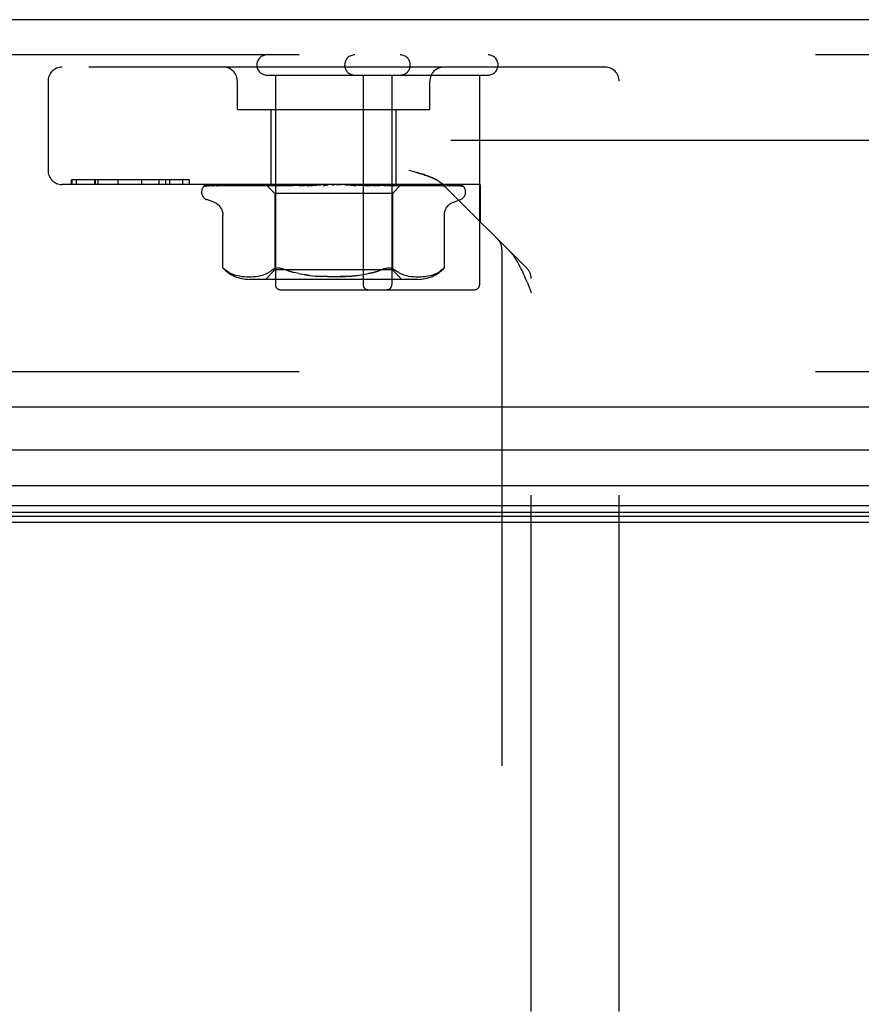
# Model space of a CAD drawing. Header units: inches. Extents: x 0 to 200, y 0 to 129.
# Tile 34 of 256: x 82.23 to 84.02, y 19.67 to 21.76. Entities that reach past the tile are written whole.
import ezdxf

# ---------------------------------------------------------------- set-up
doc = ezdxf.new("R2010")
doc.units = ezdxf.units.IN
doc.header["$LTSCALE"] = 11
doc.header["$MEASUREMENT"] = 0
doc.linetypes.add('HIDDEN', pattern=[0.2, 0.1, -0.1])
doc.layers.get('0').update_dxf_attribs({"linetype": 'CONTINUOUS'})
doc.layers.add('DEFAULT_2', color=8, linetype='HIDDEN')
doc.layers.add('RIGHTHAND_DOOR_ASSEMBLY', color=7, linetype='CONTINUOUS')

msp = doc.modelspace()

# ---------------------------------------------------------------- linework, layer by layer
at = {"color": 7, "linetype": 'Continuous'}
msp.add_line((39.5678, 20.6941), (84.0678, 20.6941), dxfattribs=at)
at = {"layer": 'DEFAULT_2', "color": 8, "linetype": 'HIDDEN'}
msp.add_line((84.2502, 21.5066), (63.2868, 21.5066), dxfattribs=at)
at = {"layer": 'RIGHTHAND_DOOR_ASSEMBLY', "color": 3, "linetype": 'Continuous'}
for p, q in [((85.0271, 21.7641), (62.4846, 21.7641)), ((85.0271, 20.9391), (62.4846, 20.9391))]:
    msp.add_line(p, q, dxfattribs=at)
at = {"layer": 'RIGHTHAND_DOOR_ASSEMBLY', "color": 8, "linetype": 'HIDDEN'}
for p, q in [((85.0271, 21.6891), (62.4846, 21.6891)), ((83.4786, 21.6631), (82.3216, 21.6631)), ((82.7581, 21.6461), (83.2291, 21.6461)), ((82.7761, 21.6461), (82.7761, 21.1991)), ((82.9631, 21.6461), (82.9631, 21.1991)), ((83.0241, 21.6461), (83.0241, 21.1991)), ((83.2111, 21.6461), (83.2111, 21.1991)), ((82.2916, 21.6331), (82.2916, 21.4431)), ((82.6951, 21.5731), (82.6951, 21.6331)), ((83.1051, 21.5731), (83.1051, 21.6331)), ((83.5086, 19.6516), (83.5086, 21.6331)), ((82.6951, 21.5731), (83.1051, 21.5731)), ((82.7671, 21.4131), (82.7671, 21.5731)), ((83.0331, 21.4131), (83.0331, 21.5731)), ((83.069, 21.4409), (83.0606, 21.4431)), ((83.2126, 21.4131), (82.3216, 21.4131)), ((82.5932, 21.4231), (82.3414, 21.4231)), ((82.3414, 21.4131), (82.3414, 21.4231)), ((82.3422, 21.4231), (82.3422, 21.4131)), ((82.3523, 21.4131), (82.3523, 21.4231)), ((82.3911, 21.4131), (82.3911, 21.4231)), ((82.3924, 21.4231), (82.3924, 21.4131)), ((82.3985, 21.4131), (82.3985, 21.4231)), ((82.441, 21.4131), (82.441, 21.4231)), ((82.4414, 21.4131), (82.4414, 21.4231)), ((82.4912, 21.4131), (82.4912, 21.4231)), ((82.4912, 21.4131), (82.4912, 21.4231)), ((82.5288, 21.4131), (82.5288, 21.4231)), ((82.5425, 21.4131), (82.5425, 21.4231)), ((82.5429, 21.4131), (82.5429, 21.4231)), ((82.551, 21.4131), (82.551, 21.4231)), ((82.5786, 21.4131), (82.5786, 21.4231)), ((82.5931, 21.4131), (82.5931, 21.4231)), ((82.5932, 21.4131), (82.5932, 21.4231)), ((82.6276, 21.4105), (82.7567, 21.4123)), ((82.6307, 21.4105), (82.7581, 21.4123)), ((82.6344, 21.4105), (82.7606, 21.4123)), ((82.6435, 21.4105), (82.7646, 21.4123)), ((82.6508, 21.4105), (82.7695, 21.4123)), ((82.6656, 21.4105), (82.776, 21.4123)), ((82.6762, 21.4105), (82.7831, 21.4123)), ((82.6962, 21.4105), (82.7919, 21.4123)), ((82.7097, 21.4105), (82.8009, 21.4123)), ((82.7247, 21.4121), (82.7168, 21.4113)), ((82.7341, 21.4105), (82.8117, 21.4123)), ((82.7502, 21.4105), (82.8224, 21.4123)), ((82.767, 21.4121), (82.7504, 21.4105)), ((82.7558, 21.4131), (82.7748, 21.3941)), ((82.7567, 21.4123), (82.7567, 21.4124)), ((82.7581, 21.4123), (82.758, 21.4124)), ((82.7606, 21.4123), (82.7607, 21.4124)), ((82.761, 21.4131), (82.7644, 21.4124)), ((82.7646, 21.4123), (82.7644, 21.4124)), ((82.778, 21.4131), (82.767, 21.4121)), ((82.7695, 21.4123), (82.7696, 21.4124)), ((82.7729, 21.4131), (82.7696, 21.4124)), ((82.7708, 21.4131), (82.7757, 21.4124)), ((82.776, 21.4123), (82.7757, 21.4124)), ((82.7781, 21.4105), (82.8347, 21.4123)), ((82.7831, 21.4123), (82.7833, 21.4124)), ((82.7881, 21.4131), (82.7833, 21.4124)), ((82.7853, 21.4131), (82.7914, 21.4124)), ((82.7919, 21.4123), (82.7914, 21.4124)), ((82.796, 21.4105), (82.8467, 21.4123)), ((82.8256, 21.4131), (82.7963, 21.4105)), ((82.8009, 21.4123), (82.8012, 21.4124)), ((82.8073, 21.4131), (82.8012, 21.4124)), ((82.8039, 21.4131), (82.8111, 21.4124)), ((82.8117, 21.4123), (82.8111, 21.4124)), ((82.8224, 21.4123), (82.8227, 21.4124)), ((82.8299, 21.4131), (82.8227, 21.4124)), ((82.826, 21.4131), (82.8341, 21.4124)), ((82.8266, 21.4105), (82.8602, 21.4123)), ((82.8347, 21.4123), (82.8341, 21.4124)), ((82.8458, 21.4105), (82.873, 21.4123)), ((82.8459, 21.4105), (82.8758, 21.4131)), ((82.8467, 21.4123), (82.847, 21.4124)), ((82.855, 21.4131), (82.847, 21.4124)), ((82.8507, 21.4131), (82.8594, 21.4124)), ((82.8602, 21.4123), (82.8594, 21.4124)), ((82.873, 21.4123), (82.8732, 21.4124)), ((82.8818, 21.4131), (82.8732, 21.4124)), ((82.8773, 21.4131), (82.8861, 21.4124)), ((82.9092, 21.4131), (82.9003, 21.4124)), ((82.9046, 21.4131), (82.9134, 21.4124)), ((82.9265, 21.4124), (82.9366, 21.4115)), ((82.9363, 21.4131), (82.9275, 21.4124)), ((82.9318, 21.4131), (82.9402, 21.4124)), ((82.9405, 21.4123), (82.9402, 21.4124)), ((82.9405, 21.4123), (82.9796, 21.4105)), ((82.9793, 21.4105), (82.9496, 21.4131)), ((82.9529, 21.4123), (82.9536, 21.4124)), ((82.9529, 21.4123), (82.9982, 21.4105)), ((82.9621, 21.4131), (82.9536, 21.4124)), ((82.9579, 21.4131), (82.9656, 21.4124)), ((82.9659, 21.4123), (82.9656, 21.4124)), ((82.9659, 21.4123), (83.0276, 21.4105)), ((82.9773, 21.4123), (82.9779, 21.4124)), ((82.9773, 21.4123), (83.0446, 21.4105)), ((82.9856, 21.4131), (82.9779, 21.4124)), ((82.9819, 21.4131), (82.9885, 21.4124)), ((82.9889, 21.4123), (82.9885, 21.4124)), ((82.9889, 21.4123), (83.0709, 21.4105)), ((83.0146, 21.4117), (82.9988, 21.4131)), ((82.9988, 21.4123), (82.9993, 21.4124)), ((82.9988, 21.4123), (83.0858, 21.4105)), ((83.006, 21.4131), (82.9993, 21.4124)), ((83.0029, 21.4131), (83.0083, 21.4124)), ((83.0086, 21.4123), (83.0083, 21.4124)), ((83.0086, 21.4123), (83.1081, 21.4105)), ((83.0273, 21.4105), (83.0146, 21.4117)), ((83.0167, 21.4123), (83.0171, 21.4124)), ((83.0167, 21.4123), (83.1202, 21.4105)), ((83.0226, 21.4131), (83.0171, 21.4124)), ((83.0202, 21.4131), (83.0242, 21.4124)), ((83.0243, 21.4123), (83.0242, 21.4124)), ((83.0244, 21.4123), (83.0243, 21.4123)), ((83.0244, 21.4123), (83.1377, 21.4105)), ((83.0441, 21.4129), (83.0253, 21.3941)), ((83.0304, 21.4123), (83.0307, 21.4124)), ((83.0304, 21.4123), (83.1467, 21.4105)), ((83.0348, 21.4131), (83.0307, 21.4124)), ((83.0331, 21.4131), (83.0356, 21.4124)), ((83.0357, 21.4123), (83.0356, 21.4124)), ((83.0357, 21.4123), (83.1586, 21.4105)), ((83.0394, 21.4123), (83.0396, 21.4124)), ((83.0394, 21.4123), (83.1642, 21.4105)), ((83.0421, 21.4131), (83.0396, 21.4124)), ((83.0421, 21.4123), (83.042, 21.4124)), ((83.0421, 21.4123), (83.1703, 21.4105)), ((83.0433, 21.4123), (83.0434, 21.4124)), ((83.0433, 21.4123), (83.1722, 21.4105)), ((83.0443, 21.4131), (83.0441, 21.4129)), ((83.0549, 21.4121), (83.0444, 21.4131)), ((83.0907, 21.4125), (83.0848, 21.4131)), ((83.098, 21.4117), (83.0907, 21.4125)), ((83.1338, 21.4124), (83.3123, 21.2339)), ((83.2126, 21.4131), (83.2126, 21.3336)), ((82.6188, 21.3966), (82.6188, 21.3975)), ((82.623, 21.4083), (82.6231, 21.4084)), ((82.6502, 21.4104), (82.6508, 21.4105)), ((82.6818, 21.4112), (82.6761, 21.4105)), ((82.6761, 21.4105), (82.6762, 21.4105)), ((82.6966, 21.4106), (82.6962, 21.4105)), ((82.7168, 21.4113), (82.7098, 21.4105)), ((82.7098, 21.4105), (82.7098, 21.4105)), ((82.7504, 21.4105), (82.7502, 21.4105)), ((83.0253, 21.3941), (82.7748, 21.3941)), ((82.7748, 21.3941), (82.7748, 21.2311)), ((82.7963, 21.4105), (82.796, 21.4105)), ((82.8458, 21.4105), (82.8459, 21.4105)), ((82.9366, 21.4115), (82.948, 21.4105)), ((82.9796, 21.4105), (82.9794, 21.4105)), ((83.0253, 21.3941), (83.0253, 21.2311)), ((83.0276, 21.4105), (83.0273, 21.4105)), ((83.0709, 21.4105), (83.0708, 21.4105)), ((83.1081, 21.4105), (83.1081, 21.4105)), ((83.1202, 21.4105), (83.1203, 21.4105)), ((83.1376, 21.4105), (83.138, 21.4105)), ((83.1467, 21.4105), (83.1473, 21.4104)), ((83.1724, 21.41), (83.1725, 21.41)), ((83.1813, 21.3966), (83.1813, 21.3975)), ((82.6448, 21.3755), (82.6298, 21.381)), ((83.1553, 21.3755), (83.1703, 21.381)), ((82.664, 21.2355), (82.664, 21.348)), ((83.1361, 21.2355), (83.1361, 21.348)), ((83.2586, 21.2752), (83.2586, 19.5818)), ((82.664, 21.2355), (82.6646, 21.2349)), ((82.665, 21.2345), (82.6644, 21.2351)), ((82.678, 21.2253), (82.6834, 21.2228)), ((82.6833, 21.2228), (82.6888, 21.2209)), ((82.7504, 21.2209), (82.756, 21.2229)), ((82.7748, 21.2311), (82.7548, 21.2111)), ((82.7559, 21.2229), (82.7614, 21.2254)), ((82.7614, 21.2254), (82.7665, 21.2284)), ((82.7714, 21.232), (82.7665, 21.2284)), ((83.0253, 21.2311), (82.7748, 21.2311)), ((83.0253, 21.2311), (83.0453, 21.2111)), ((83.0387, 21.2254), (83.0442, 21.2229)), ((83.0441, 21.2229), (83.0497, 21.2209)), ((83.1113, 21.2209), (83.1168, 21.2228)), ((83.1167, 21.2228), (83.1221, 21.2253)), ((83.1322, 21.232), (83.1272, 21.2284)), ((83.1334, 21.2331), (83.1322, 21.232)), ((83.1352, 21.2346), (83.1344, 21.2339)), ((83.1361, 21.2355), (83.136, 21.2354)), ((82.6887, 21.2209), (82.6942, 21.2194)), ((82.6941, 21.2194), (82.6996, 21.2183)), ((82.6995, 21.2183), (82.7049, 21.2175)), ((82.7048, 21.2175), (82.71, 21.217)), ((82.7099, 21.217), (82.715, 21.2167)), ((82.7149, 21.2167), (82.7198, 21.2166)), ((82.7197, 21.2166), (82.7246, 21.2167)), ((83.0796, 21.2111), (82.7205, 21.2111)), ((82.7245, 21.2167), (82.7294, 21.217)), ((82.7294, 21.217), (82.7344, 21.2175)), ((82.7344, 21.2175), (82.7395, 21.2182)), ((82.7395, 21.2182), (82.745, 21.2193)), ((82.7449, 21.2193), (82.7505, 21.2209)), ((82.8489, 21.2194), (82.8371, 21.2211)), ((83.0496, 21.2209), (83.0552, 21.2193)), ((83.0552, 21.2193), (83.0606, 21.2182)), ((83.0606, 21.2182), (83.0657, 21.2175)), ((83.0657, 21.2175), (83.0707, 21.217)), ((83.0707, 21.217), (83.0756, 21.2167)), ((83.0755, 21.2167), (83.0804, 21.2166)), ((83.0803, 21.2166), (83.0852, 21.2167)), ((83.0851, 21.2167), (83.0902, 21.217)), ((83.0901, 21.217), (83.0953, 21.2175)), ((83.0952, 21.2175), (83.1006, 21.2183)), ((83.1005, 21.2183), (83.106, 21.2194)), ((83.1059, 21.2194), (83.1114, 21.2209)), ((83.3123, 21.2049), (83.3144, 21.1998)), ((83.3211, 19.6516), (83.3211, 21.2127)), ((82.7861, 21.1891), (83.2011, 21.1891)), ((85.0271, 21.0141), (62.4846, 21.0141))]:
    msp.add_line(p, q, dxfattribs=at)
at = {"layer": 'RIGHTHAND_DOOR_ASSEMBLY', "color": 7, "linetype": 'Continuous'}
for p, q in [((85.049, 20.847), (73.7578, 20.847)), ((73.7578, 20.7718), (85.0774, 20.7718)), ((85.0685, 20.7285), (73.7578, 20.7285)), ((85.0617, 20.7148), (73.7578, 20.7148)), ((85.0594, 20.706), (73.7578, 20.706))]:
    msp.add_line(p, q, dxfattribs=at)
at = {"layer": 'RIGHTHAND_DOOR_ASSEMBLY', "color": 8, "linetype": 'HIDDEN'}
for points in [[(83.1223, 21.4213), (83.1214, 21.4218), (83.1204, 21.4224), (83.1194, 21.4229), (83.1184, 21.4235), (83.1173, 21.4241), (83.1162, 21.4246), (83.1151, 21.4252), (83.1139, 21.4258), (83.1126, 21.4264), (83.1113, 21.427), (83.1099, 21.4276), (83.1084, 21.4282), (83.1068, 21.4289), (83.1052, 21.4296), (83.1034, 21.4303), (83.1014, 21.431), (83.0994, 21.4317), (83.0971, 21.4325), (83.0948, 21.4333), (83.0922, 21.4341), (83.0895, 21.435), (83.0865, 21.4359), (83.0834, 21.4368), (83.0801, 21.4378), (83.0766, 21.4388), (83.069, 21.4409)], [(83.0729, 21.4398), (83.0766, 21.4388), (83.0801, 21.4378), (83.0834, 21.4368), (83.0865, 21.4359), (83.0895, 21.435), (83.0922, 21.4341), (83.0948, 21.4333), (83.0971, 21.4325), (83.0994, 21.4317), (83.1014, 21.431), (83.1034, 21.4303), (83.1052, 21.4296), (83.1068, 21.4289), (83.1084, 21.4282), (83.1099, 21.4276), (83.1113, 21.427)], [(82.6298, 21.4131), (82.6285, 21.4126), (82.6273, 21.412), (82.6263, 21.4114), (82.6254, 21.4107), (82.6247, 21.4101), (82.6241, 21.4096), (82.6236, 21.4091), (82.6233, 21.4087), (82.6231, 21.4085), (82.623, 21.4083), (82.623, 21.4083)], [(82.6332, 21.4131), (82.6316, 21.4127), (82.6301, 21.4122), (82.6287, 21.4117), (82.6274, 21.4112), (82.6261, 21.4106), (82.6249, 21.4098), (82.6241, 21.4093)], [(82.6343, 21.4131), (82.6339, 21.413), (82.6332, 21.4127), (82.6326, 21.4124), (82.632, 21.4121), (82.6314, 21.4118), (82.6308, 21.4115), (82.6303, 21.4112), (82.6298, 21.4109), (82.6294, 21.4106), (82.629, 21.4104), (82.6287, 21.4102)], [(82.6458, 21.4131), (82.6441, 21.4128), (82.642, 21.4124), (82.64, 21.412), (82.638, 21.4116), (82.6361, 21.4111), (82.6343, 21.4106), (82.6331, 21.4103)], [(82.6484, 21.4131), (82.6478, 21.4129), (82.647, 21.4126), (82.6464, 21.4123), (82.6457, 21.412), (82.6451, 21.4117), (82.6445, 21.4114), (82.644, 21.4111)], [(82.6675, 21.4131), (82.6656, 21.4129), (82.6628, 21.4125), (82.6601, 21.4121), (82.6574, 21.4116), (82.6547, 21.4112), (82.6521, 21.4108), (82.6502, 21.4104)], [(82.6679, 21.4116), (82.6667, 21.411), (82.6661, 21.4108), (82.6657, 21.4106), (82.6655, 21.4105)], [(82.6715, 21.4131), (82.6712, 21.413), (82.6703, 21.4127), (82.6695, 21.4123), (82.6687, 21.412), (82.6679, 21.4116)], [(82.6975, 21.4131), (82.6954, 21.4129), (82.692, 21.4125), (82.6886, 21.4121), (82.6818, 21.4112)], [(82.7027, 21.4131), (82.7021, 21.4129), (82.7013, 21.4126), (82.7005, 21.4122), (82.699, 21.4115)], [(82.7347, 21.4131), (82.7324, 21.4129), (82.7247, 21.4121)], [(82.7391, 21.4123), (82.7376, 21.4116), (82.737, 21.4113), (82.7363, 21.4111), (82.7357, 21.4108), (82.7352, 21.4107), (82.7347, 21.4106), (82.7344, 21.4105), (82.7341, 21.4105)], [(82.741, 21.4131), (82.7406, 21.4129), (82.7398, 21.4126), (82.7391, 21.4123)], [(82.7558, 21.4131), (82.7561, 21.4128), (82.7564, 21.4126), (82.7565, 21.4125), (82.7567, 21.4124), (82.7567, 21.4123), (82.7567, 21.4123)], [(82.7563, 21.4131), (82.7566, 21.4129), (82.7571, 21.4127), (82.7575, 21.4125), (82.758, 21.4124)], [(82.7567, 21.4131), (82.7567, 21.4129), (82.7566, 21.4127), (82.7567, 21.4125), (82.7567, 21.4124)], [(82.7578, 21.4131), (82.758, 21.4128), (82.7581, 21.4126), (82.7581, 21.4125), (82.7582, 21.4124), (82.7581, 21.4123), (82.7581, 21.4123)], [(82.7591, 21.4131), (82.7595, 21.4128), (82.7598, 21.4126), (82.7601, 21.4125), (82.7604, 21.4124), (82.7606, 21.4123), (82.7606, 21.4123)], [(82.7623, 21.4131), (82.7618, 21.4129), (82.7614, 21.4127), (82.761, 21.4125), (82.7607, 21.4124)], [(82.7649, 21.4131), (82.7649, 21.4128), (82.7649, 21.4126), (82.7649, 21.4125), (82.7648, 21.4124), (82.7646, 21.4123)], [(82.7675, 21.4131), (82.768, 21.4128), (82.7684, 21.4126), (82.7688, 21.4125), (82.7691, 21.4124), (82.7694, 21.4123), (82.7695, 21.4123)], [(82.7768, 21.4131), (82.7768, 21.4128), (82.7767, 21.4126), (82.7765, 21.4125), (82.7763, 21.4124), (82.776, 21.4123)], [(82.785, 21.4131), (82.7842, 21.4128), (82.7835, 21.4124), (82.7827, 21.4121), (82.782, 21.4117), (82.7813, 21.4114), (82.7806, 21.4111), (82.7799, 21.4108), (82.7793, 21.4107), (82.7787, 21.4105), (82.7782, 21.4105), (82.7781, 21.4105)], [(82.7806, 21.4131), (82.7812, 21.4128), (82.7817, 21.4126), (82.7822, 21.4125), (82.7826, 21.4124), (82.783, 21.4123), (82.7831, 21.4123)], [(82.7933, 21.4131), (82.7931, 21.4128), (82.7929, 21.4126), (82.7926, 21.4125), (82.7922, 21.4124), (82.7919, 21.4123)], [(82.7981, 21.4131), (82.7987, 21.4128), (82.7993, 21.4126), (82.7998, 21.4125), (82.8003, 21.4124), (82.8008, 21.4123), (82.8009, 21.4123)], [(82.8135, 21.4131), (82.8132, 21.4128), (82.8129, 21.4126), (82.8125, 21.4125), (82.8121, 21.4124), (82.8117, 21.4123)], [(82.8193, 21.4131), (82.8199, 21.4128), (82.8205, 21.4126), (82.8211, 21.4125), (82.8217, 21.4124), (82.8222, 21.4123), (82.8224, 21.4123)], [(82.831, 21.412), (82.8304, 21.4117), (82.8298, 21.4114), (82.8292, 21.4111), (82.8285, 21.4109), (82.8278, 21.4107), (82.8271, 21.4105), (82.8266, 21.4105)], [(82.833, 21.4131), (82.8327, 21.413), (82.8321, 21.4127), (82.831, 21.412)], [(82.8369, 21.4131), (82.8366, 21.4128), (82.8361, 21.4126), (82.8357, 21.4125), (82.8352, 21.4124), (82.8347, 21.4123)], [(82.8428, 21.4124), (82.8426, 21.4123), (82.8425, 21.4123), (82.8424, 21.4121), (82.8424, 21.412), (82.8424, 21.4118), (82.8425, 21.4116), (82.8427, 21.4114), (82.843, 21.4111), (82.8433, 21.4109), (82.8437, 21.4107), (82.8442, 21.4106), (82.8448, 21.4105), (82.8453, 21.4105), (82.8458, 21.4105)], [(82.8434, 21.4131), (82.844, 21.4128), (82.8446, 21.4126), (82.8452, 21.4125), (82.8458, 21.4124), (82.8464, 21.4123), (82.8467, 21.4123)], [(82.8626, 21.4131), (82.8622, 21.4128), (82.8617, 21.4126), (82.8611, 21.4125), (82.8605, 21.4124), (82.8602, 21.4123)], [(82.8695, 21.4131), (82.8701, 21.4128), (82.8707, 21.4126), (82.8713, 21.4125), (82.872, 21.4124), (82.8726, 21.4123), (82.873, 21.4123)], [(82.882, 21.4123), (82.8818, 21.4122), (82.8816, 21.412), (82.8813, 21.4118), (82.8809, 21.4116), (82.8805, 21.4114), (82.8801, 21.4111), (82.8796, 21.4109), (82.879, 21.4107), (82.8784, 21.4106)], [(82.8786, 21.4106), (82.8801, 21.4109), (82.8817, 21.4113), (82.8833, 21.4116), (82.8849, 21.4119), (82.8864, 21.4122), (82.8878, 21.4124)], [(82.8831, 21.4131), (82.8829, 21.413), (82.8826, 21.4128), (82.8824, 21.4127), (82.882, 21.4123)], [(82.8878, 21.4124), (82.8874, 21.4124), (82.8868, 21.4123), (82.8861, 21.4124)], [(82.8897, 21.4131), (82.8891, 21.4128), (82.8886, 21.4126), (82.888, 21.4125), (82.8878, 21.4124)], [(82.8967, 21.4131), (82.8973, 21.4128), (82.8979, 21.4126), (82.8985, 21.4125), (82.8991, 21.4124), (82.8997, 21.4123), (82.9003, 21.4124)], [(82.9171, 21.4131), (82.9165, 21.4128), (82.9159, 21.4126), (82.9153, 21.4125), (82.9147, 21.4124), (82.914, 21.4123), (82.9134, 21.4124)], [(82.9241, 21.4131), (82.9246, 21.4128), (82.9251, 21.4126), (82.9257, 21.4125), (82.9263, 21.4124), (82.9265, 21.4124)], [(82.9265, 21.4124), (82.9269, 21.4123), (82.9275, 21.4124)], [(82.9439, 21.4131), (82.9433, 21.4128), (82.9427, 21.4126), (82.942, 21.4125), (82.9414, 21.4124), (82.9408, 21.4123), (82.9405, 21.4123)], [(82.9429, 21.4127), (82.9425, 21.413), (82.9422, 21.4131)], [(82.9481, 21.4105), (82.9474, 21.4106), (82.9467, 21.4108), (82.946, 21.411), (82.9454, 21.4113), (82.9448, 21.4115), (82.9443, 21.4118), (82.9438, 21.4121), (82.9429, 21.4127)], [(82.9506, 21.4131), (82.951, 21.4128), (82.9514, 21.4126), (82.952, 21.4125), (82.9525, 21.4124), (82.9529, 21.4123)], [(82.9691, 21.4131), (82.9685, 21.4128), (82.9679, 21.4126), (82.9673, 21.4125), (82.9667, 21.4124), (82.9661, 21.4123), (82.9659, 21.4123)], [(82.9752, 21.4131), (82.9755, 21.4128), (82.9759, 21.4126), (82.9764, 21.4125), (82.9768, 21.4124), (82.9773, 21.4123)], [(82.9918, 21.4131), (82.9912, 21.4128), (82.9906, 21.4126), (82.9901, 21.4125), (82.9895, 21.4124), (82.989, 21.4123), (82.9889, 21.4123)], [(82.9982, 21.4105), (82.9981, 21.4105), (82.9976, 21.4105), (82.9969, 21.4107), (82.9962, 21.4109), (82.9955, 21.4112), (82.9948, 21.4115), (82.9941, 21.4118), (82.9935, 21.4121), (82.9929, 21.4125), (82.9922, 21.4128), (82.9916, 21.4131), (82.9915, 21.4131)], [(82.9972, 21.4131), (82.9974, 21.4128), (82.9977, 21.4126), (82.998, 21.4125), (82.9984, 21.4124), (82.9988, 21.4123)], [(83.0112, 21.4131), (83.0107, 21.4128), (83.0101, 21.4126), (83.0096, 21.4125), (83.0091, 21.4124), (83.0087, 21.4123), (83.0086, 21.4123)], [(83.0156, 21.4131), (83.0157, 21.4128), (83.0159, 21.4126), (83.0161, 21.4125), (83.0164, 21.4124), (83.0167, 21.4123)], [(83.0266, 21.4131), (83.0261, 21.4129), (83.0257, 21.4127), (83.0253, 21.4125), (83.0249, 21.4124), (83.0246, 21.4123), (83.0244, 21.4123)], [(83.0298, 21.4131), (83.0298, 21.4128), (83.0299, 21.4126), (83.03, 21.4125), (83.0302, 21.4124), (83.0304, 21.4123)], [(83.0374, 21.4131), (83.037, 21.4128), (83.0366, 21.4126), (83.0363, 21.4125), (83.036, 21.4124), (83.0357, 21.4123), (83.0357, 21.4123)], [(83.0446, 21.4105), (83.0443, 21.4105), (83.0438, 21.4106), (83.0432, 21.4107), (83.0425, 21.411), (83.0418, 21.4113), (83.041, 21.4116), (83.0403, 21.412), (83.0395, 21.4123), (83.0387, 21.4127), (83.0379, 21.4131), (83.0377, 21.4131)], [(83.0394, 21.4131), (83.0393, 21.4128), (83.0392, 21.4126), (83.0392, 21.4125), (83.0393, 21.4124), (83.0394, 21.4123)], [(83.0412, 21.4131), (83.0415, 21.4129), (83.0417, 21.4127), (83.0419, 21.4125), (83.042, 21.4124)], [(83.0433, 21.4131), (83.0429, 21.4128), (83.0426, 21.4126), (83.0424, 21.4125), (83.0422, 21.4124), (83.0421, 21.4123), (83.0421, 21.4123)], [(83.0439, 21.4131), (83.0437, 21.4128), (83.0435, 21.4126), (83.0434, 21.4125), (83.0433, 21.4124), (83.0433, 21.4123), (83.0433, 21.4123)], [(83.0441, 21.4129), (83.0439, 21.4127), (83.0437, 21.4125), (83.0434, 21.4124)], [(83.0707, 21.4105), (83.0677, 21.4108), (83.0549, 21.4121)], [(83.0811, 21.4123), (83.0803, 21.4126), (83.0795, 21.4129), (83.079, 21.4131)], [(83.0858, 21.4105), (83.0856, 21.4105), (83.0854, 21.4105), (83.085, 21.4106), (83.0845, 21.4108), (83.0839, 21.411), (83.0833, 21.4113), (83.0826, 21.4116), (83.0811, 21.4123)], [(83.1081, 21.4105), (83.1054, 21.4108), (83.098, 21.4117)], [(83.1126, 21.4264), (83.1139, 21.4258), (83.1151, 21.4252), (83.1162, 21.4246), (83.1173, 21.4241), (83.1184, 21.4235), (83.1194, 21.4229)], [(83.1167, 21.412), (83.1159, 21.4123), (83.1151, 21.4127), (83.1142, 21.413), (83.114, 21.4131)], [(83.1203, 21.4105), (83.1203, 21.4105), (83.1203, 21.4105), (83.1202, 21.4105), (83.12, 21.4106), (83.1197, 21.4107), (83.1192, 21.4109), (83.1187, 21.4111), (83.1181, 21.4114), (83.1167, 21.412)], [(83.138, 21.4105), (83.1359, 21.4108), (83.1329, 21.4112), (83.1298, 21.4117), (83.1268, 21.4121), (83.1237, 21.4125), (83.1206, 21.4129), (83.1186, 21.4131)], [(83.1223, 21.4213), (83.1232, 21.4207), (83.1241, 21.4201), (83.1249, 21.4196), (83.1258, 21.419), (83.1266, 21.4184), (83.1274, 21.4179), (83.1281, 21.4173), (83.1289, 21.4167), (83.1296, 21.4161), (83.1304, 21.4155), (83.1311, 21.4149), (83.1318, 21.4143), (83.1325, 21.4137), (83.1331, 21.413), (83.1338, 21.4124)], [(83.1318, 21.4143), (83.1311, 21.4149), (83.1304, 21.4155), (83.1296, 21.4161), (83.1289, 21.4167), (83.1281, 21.4173), (83.1274, 21.4179), (83.1266, 21.4184), (83.1258, 21.419), (83.1249, 21.4196), (83.1241, 21.4201)], [(83.1464, 21.4108), (83.1453, 21.4114), (83.1446, 21.4117), (83.144, 21.412), (83.1432, 21.4124), (83.1425, 21.4127), (83.1417, 21.413), (83.1413, 21.4131)], [(83.1596, 21.4104), (83.158, 21.4107), (83.1558, 21.4112), (83.1535, 21.4116), (83.1512, 21.412), (83.1488, 21.4125), (83.1463, 21.4129), (83.1445, 21.4131)], [(83.1647, 21.4108), (83.1643, 21.4111), (83.1638, 21.4114), (83.1633, 21.4116), (83.1628, 21.4119), (83.1623, 21.4122), (83.1617, 21.4124), (83.1611, 21.4127), (83.1605, 21.4129), (83.1599, 21.4131)], [(83.1724, 21.41), (83.1715, 21.4104), (83.1701, 21.4109), (83.1686, 21.4114), (83.1671, 21.4118), (83.1655, 21.4123), (83.1638, 21.4127), (83.162, 21.4131), (83.1617, 21.4131)], [(83.1752, 21.4097), (83.175, 21.4099), (83.1746, 21.4101), (83.1743, 21.4104), (83.1739, 21.4107), (83.1734, 21.411), (83.173, 21.4113), (83.1724, 21.4116), (83.1719, 21.4119), (83.1713, 21.4122), (83.1707, 21.4125), (83.17, 21.4128), (83.1694, 21.4131), (83.1693, 21.4131)], [(83.175, 21.4105), (83.1738, 21.4114), (83.1726, 21.412), (83.1714, 21.4126), (83.17, 21.413), (83.1697, 21.4131)], [(82.624, 21.4093), (82.6241, 21.4093), (82.6244, 21.4095), (82.6248, 21.4098), (82.6252, 21.41), (82.6257, 21.4101), (82.6263, 21.4103), (82.6268, 21.4104), (82.6274, 21.4105), (82.6276, 21.4105)], [(82.6287, 21.4102), (82.6284, 21.41), (82.6283, 21.4099), (82.6282, 21.4099), (82.6283, 21.4099), (82.6285, 21.41), (82.6288, 21.4101), (82.6292, 21.4103), (82.6298, 21.4104), (82.6303, 21.4105), (82.6307, 21.4105)], [(82.6331, 21.4103), (82.6333, 21.4103), (82.6338, 21.4104), (82.6344, 21.4105)], [(82.644, 21.4111), (82.6431, 21.4106), (82.6427, 21.4105), (82.6425, 21.4104), (82.6424, 21.4103)], [(82.6424, 21.4103), (82.6424, 21.4103), (82.6424, 21.4103), (82.6425, 21.4104), (82.6428, 21.4104), (82.6432, 21.4105), (82.6435, 21.4105)], [(82.6655, 21.4105), (82.6654, 21.4105), (82.6653, 21.4105), (82.6653, 21.4105), (82.6654, 21.4105), (82.6656, 21.4105)], [(82.699, 21.4115), (82.6983, 21.4112), (82.6977, 21.411), (82.6971, 21.4108), (82.6967, 21.4106), (82.6966, 21.4106)], [(83.1473, 21.4104), (83.1474, 21.4104), (83.1473, 21.4104), (83.1471, 21.4105), (83.1468, 21.4106), (83.1464, 21.4108)], [(83.1586, 21.4105), (83.1592, 21.4104), (83.1595, 21.4104)], [(83.1642, 21.4105), (83.1646, 21.4105), (83.1651, 21.4104), (83.1655, 21.4103), (83.1658, 21.4102), (83.1659, 21.4101), (83.1659, 21.4101)], [(83.1659, 21.4101), (83.1659, 21.4101), (83.1658, 21.4102), (83.1657, 21.4103), (83.1654, 21.4104), (83.1647, 21.4108)], [(83.1703, 21.4105), (83.1709, 21.4104), (83.1715, 21.4103), (83.1721, 21.4102), (83.1724, 21.41)], [(83.1722, 21.4105), (83.1724, 21.4105), (83.1729, 21.4104), (83.1734, 21.4103), (83.1738, 21.4102), (83.1742, 21.4101), (83.1746, 21.41), (83.1749, 21.4098), (83.1752, 21.4096), (83.1754, 21.4095), (83.1755, 21.4094)], [(83.1755, 21.4094), (83.1756, 21.4094), (83.1756, 21.4094), (83.1756, 21.4094), (83.1752, 21.4097)], [(82.6448, 21.3755), (82.6466, 21.3748), (82.6483, 21.374), (82.6499, 21.3731), (82.6515, 21.372), (82.6531, 21.3708), (82.6546, 21.3695), (82.6561, 21.3681), (82.6575, 21.3665), (82.6587, 21.3648), (82.6599, 21.3629), (82.661, 21.361), (82.6619, 21.3589), (82.6627, 21.3566), (82.6633, 21.3543), (82.6638, 21.3518), (82.664, 21.3493), (82.664, 21.3481)], [(83.1361, 21.3481), (83.1361, 21.3493), (83.1363, 21.3518), (83.1368, 21.3543), (83.1374, 21.3566), (83.1382, 21.3589), (83.1391, 21.361), (83.1402, 21.3629), (83.1414, 21.3648), (83.1427, 21.3665), (83.144, 21.3681), (83.1455, 21.3695), (83.147, 21.3708), (83.1486, 21.372), (83.1502, 21.3731), (83.1518, 21.374), (83.1535, 21.3748), (83.1553, 21.3755)], [(83.3123, 21.2049), (83.3103, 21.2098), (83.3084, 21.2143), (83.3066, 21.2185), (83.3048, 21.2225), (83.3032, 21.2262), (83.3016, 21.2297), (83.3, 21.2329), (83.2986, 21.2358), (83.2971, 21.2386), (83.2958, 21.2412), (83.2945, 21.2437), (83.2932, 21.246), (83.2919, 21.2481), (83.2907, 21.2501), (83.2896, 21.2521), (83.2884, 21.2539), (83.2873, 21.2556), (83.2862, 21.2573), (83.2851, 21.2589), (83.284, 21.2603), (83.283, 21.2618), (83.2819, 21.2631), (83.2809, 21.2644), (83.2799, 21.2657), (83.2789, 21.2669), (83.2779, 21.268), (83.2769, 21.2691), (83.276, 21.2701), (83.275, 21.2711), (83.2741, 21.2721)], [(82.6642, 21.2353), (82.664, 21.2354), (82.664, 21.2355)], [(82.665, 21.2345), (82.6656, 21.234), (82.6663, 21.2334), (82.6679, 21.232)], [(82.6666, 21.2332), (82.666, 21.2337), (82.6655, 21.2341)], [(82.678, 21.2253), (82.6729, 21.2284), (82.6679, 21.232)], [(82.7773, 21.2349), (82.7752, 21.2343), (82.7732, 21.2333), (82.7714, 21.232)], [(82.7773, 21.2349), (82.7796, 21.2353), (82.782, 21.2355), (82.7846, 21.2353), (82.7873, 21.2349), (82.7902, 21.2343), (82.7933, 21.2333), (82.7966, 21.232)], [(82.7966, 21.232), (82.8055, 21.2287), (82.8153, 21.2257)], [(82.8258, 21.2232), (82.8152, 21.2257), (82.8055, 21.2287)], [(82.8258, 21.2232), (82.8371, 21.2211), (82.8489, 21.2194), (82.8612, 21.2182), (82.8739, 21.2173)], [(82.8869, 21.2168), (82.9, 21.2166), (82.9132, 21.2168), (82.9262, 21.2173), (82.9389, 21.2182), (82.9512, 21.2194), (82.9631, 21.2211), (82.9743, 21.2232), (82.9849, 21.2257), (82.9946, 21.2287), (83.0035, 21.232)], [(83.0035, 21.232), (82.9946, 21.2287), (82.9848, 21.2257), (82.9743, 21.2232)], [(83.0099, 21.2343), (83.0068, 21.2333), (83.0035, 21.232)], [(83.0099, 21.2343), (83.0128, 21.2349), (83.0155, 21.2353), (83.0181, 21.2355), (83.0205, 21.2353), (83.0228, 21.2349), (83.0249, 21.2343), (83.0269, 21.2333), (83.0288, 21.232)], [(83.0388, 21.2254), (83.0336, 21.2284), (83.0288, 21.232)], [(83.1221, 21.2253), (83.1272, 21.2284), (83.1322, 21.232)], [(83.1322, 21.232), (83.1334, 21.2331), (83.1344, 21.2339), (83.1352, 21.2346), (83.1357, 21.2351), (83.136, 21.2354)], [(82.9512, 21.2194), (82.9389, 21.2182), (82.9262, 21.2173), (82.9132, 21.2168), (82.9001, 21.2166), (82.8869, 21.2168), (82.8739, 21.2173), (82.8612, 21.2182)], [(83.3144, 21.1998), (83.3187, 21.1887), (83.3211, 21.1827)]]:
    msp.add_lwpolyline(points, dxfattribs=at)
for centre, radius, start, end in [((82.7581, 21.6676), 0.0215, 90, 270), ((82.9451, 21.6676), 0.0215, 90, 270), ((83.0421, 21.6676), 0.0215, 270, 90), ((83.2291, 21.6676), 0.0215, 270, 90), ((82.3216, 21.6331), 0.03, 90, 180), ((82.6651, 21.6331), 0.03, 0, 90), ((83.1351, 21.6331), 0.03, 90, 180), ((83.4786, 21.6331), 0.03, 0, 90), ((82.3216, 21.4431), 0.03, 180, 270), ((82.6355, 21.3975), 0.0167, 109.9484, 180), ((83.1206, 21.3831), 0.03, 45, 90), ((82.6355, 21.3966), 0.0167, 180, 250), ((83.1646, 21.3966), 0.0167, 290, 360), ((83.1646, 21.3975), 0.0167, 0, 51.3782), ((83.2286, 21.2752), 0.03, 0, 45), ((82.7205, 21.2887), 0.0776, 223.3008, 270), ((83.0796, 21.2887), 0.0776, 270, 316.6992), ((83.2911, 21.2127), 0.03, 0, 45), ((82.7861, 21.1991), 0.01, 180, 270), ((82.9731, 21.1991), 0.01, 180, 270), ((83.0141, 21.1991), 0.01, 270, 360), ((83.2011, 21.1991), 0.01, 270, 360)]:
    msp.add_arc(centre, radius, start, end, dxfattribs=at)

doc.saveas('drawing.dxf')
